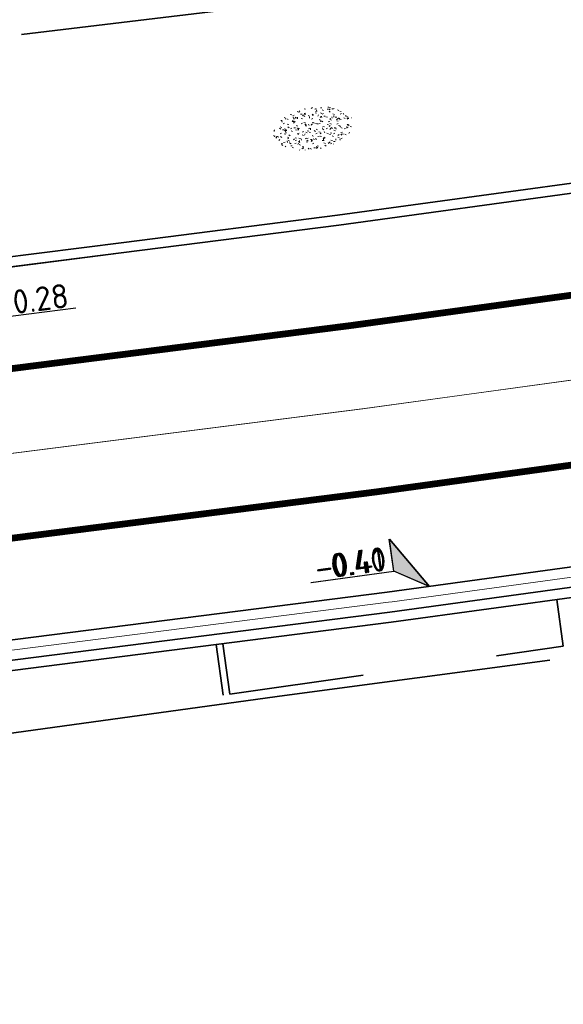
# Model space of a CAD drawing. Header units: metres. Extents: x 0 to 269924, y 0 to 933292.
# Tile 152 of 247: x 134475 to 134483, y 466557 to 466572. Entities that reach past the tile are written whole.
import ezdxf
from ezdxf import colors
from ezdxf.entities.mleader import LeaderData, LeaderLine
from ezdxf.enums import TextEntityAlignment as Align
from ezdxf.math import Vec2, Vec3

# ---------------------------------------------------------------- set-up
doc = ezdxf.new("R2010")
doc.units = ezdxf.units.M
for name, pattern in [('VH-OPSLUITBAND_100X200', [16, 8, -2, 4, -2]), ('VH-OPSLUITBAND_150X250', [24, 16, -2, 4, -2]), ('VW-1-1_STREEP', [2, 1, -1]), ('XX-HIDDEN', [4, 2, -2]), ('XX-PROJECTGRENS', [18, 12, -3, 0, -3])]:
    doc.linetypes.add(name, pattern=pattern)
doc.layers.add('N-WE-GR-GRAS-S', color=7, linetype='Continuous', lineweight=18, true_color=0x00a500)
for name, color, linetype, lineweight in [('N-WE-KG-GRENS_PROJECT-G', 7, 'XX-PROJECTGRENS', 35), ('N-WE-VH-GOOT_STRAATBAKSTEEN-G', 170, 'Continuous', 35), ('N-WE-VH-KANTOPSLUITING_OPSLUITBAND_100X200-G', 150, 'VH-OPSLUITBAND_100X200', 35), ('N-WE-VH-KANTOPSLUITING_OPSLUITBAND_150X250-G', 150, 'VH-OPSLUITBAND_150X250', 35), ('N-WE-VH-KANTOPSLUITING_VOORKANTBAND-G', 50, 'Continuous', 35), ('N-WE-VH-MATERIAALGRENS-G', 7, 'XX-HIDDEN', 35), ('N-WE-VH-VERHARDING-T18', 10, 'Continuous', 18), ('N-WE-VW-MARKERING_LANGS_STREEP_11_010-G', 7, 'VW-1-1_STREEP', 13), ('X-XX-AL-HOOGTELABEL-S', 7, 'Continuous', 25)]:
    doc.layers.add(name, color=color, linetype=linetype, lineweight=lineweight)
doc.layers.add('X-XX-AL-HULPLIJN-G', color=30, linetype='Continuous', lineweight=18, plot=False)
doc.styles.add('NLCS-ISO', font='NLCS-ISO.ttf')
doc.styles.add('NLCS-ISO-M200-T18', font='NLCS-ISO.ttf', dxfattribs={"height": 0.36})

# ---------------------------------------------------------------- blocks, each defined once
blk = doc.blocks.new('*U381')
for p, q in [((-2.499, 1.413), (-2.562, 3.812)), ((-2.562, 3.812), (0, 0)), ((-8.7, 1.25), (-2.499, 1.413)), ((0, 0), (-2.499, 1.413))]:
    blk.add_line(p, q)
blk.add_solid([(-2.562, 3.812), (0, 0), (-2.499, 1.413)])
at = {"style": 'NLCS-ISO'}
blk.add_attdef('...', text='', height=1.8, rotation=1.50525, dxfattribs=at).set_placement((-5.588, 0.912), align=Align.BOTTOM_CENTER)
blk = doc.blocks.new('*U646')
for p, q in [((2.434, -1.295), (0, 0)), ((0, 0), (2.383, -3.696)), ((2.383, -3.696), (2.434, -1.295)), ((8.586, -3.826), (2.383, -3.696))]:
    blk.add_line(p, q)
blk.add_solid([(2.434, -1.295), (0, 0), (2.383, -3.696)])
at = {"style": 'NLCS-ISO'}
blk.add_attdef('...', text='', height=1.8, rotation=358.79338, dxfattribs=at).set_placement((5.476, -4.18), align=Align.BOTTOM_CENTER)
blk = doc.blocks.new('SGR-GRAS_01-SO')
at = {"ltscale": 0.1}
for p, q in [((-0.212, 0.998), (-0.269, 1.031)), ((0.073, 0.993), (0.138, 1.031)), ((-1.448, 0.644), (-1.521, 0.664)), ((-1.469, 0.576), (-1.482, 0.65)), ((-1.427, 0.476), (-1.354, 0.496)), ((-1.302, 0.761), (-1.324, 0.774)), ((-1.284, 0.684), (-1.278, 0.759)), ((-1.154, 0.647), (-1.207, 0.7)), ((-0.939, 0.84), (-1.004, 0.878)), ((-0.968, 0.512), (-0.915, 0.565)), ((-0.893, 0.496), (-0.965, 0.515)), ((-0.892, 0.812), (-0.817, 0.812)), ((-0.873, 0.655), (-0.886, 0.729)), ((-0.871, 0.625), (-0.799, 0.644)), ((-0.804, 0.474), (-0.869, 0.511)), ((-0.73, 0.647), (-0.783, 0.7)), ((-0.689, 0.607), (-0.682, 0.682)), ((-0.576, 0.919), (-0.64, 0.957)), ((-0.562, 0.919), (-0.509, 0.972)), ((-0.441, 0.553), (-0.506, 0.59)), ((-0.427, 0.785), (-0.499, 0.804)), ((-0.425, 0.706), (-0.36, 0.743)), ((-0.305, 0.647), (-0.358, 0.7)), ((-0.317, 0.812), (-0.242, 0.812)), ((-0.316, 0.774), (-0.244, 0.793)), ((-0.278, 0.735), (-0.291, 0.809)), ((-0.078, 0.632), (-0.143, 0.669)), ((-0.093, 0.53), (-0.087, 0.604)), ((-0.002, 0.47), (0.071, 0.489)), ((0.128, 0.636), (0.056, 0.656)), ((0.119, 0.647), (0.066, 0.7)), ((0.286, 0.711), (0.221, 0.748)), ((0.239, 0.923), (0.312, 0.942)), ((0.258, 0.812), (0.333, 0.812)), ((0.317, 0.814), (0.304, 0.888)), ((0.322, 0.565), (0.375, 0.618)), ((0.429, 0.477), (0.494, 0.514)), ((0.543, 0.647), (0.49, 0.7)), ((0.502, 0.452), (0.509, 0.527)), ((0.594, 0.925), (0.522, 0.945)), ((0.554, 0.619), (0.626, 0.638)), ((0.649, 0.79), (0.584, 0.827)), ((0.684, 0.487), (0.611, 0.507)), ((0.833, 0.812), (0.908, 0.812)), ((0.912, 0.894), (0.907, 0.925)), ((0.967, 0.647), (0.914, 0.7)), ((0.927, 0.764), (0.992, 0.802)), ((1.012, 0.869), (0.947, 0.906)), ((1.15, 0.777), (1.077, 0.796)), ((1.147, 0.502), (1.082, 0.54)), ((1.109, 0.767), (1.182, 0.787)), ((1.392, 0.647), (1.339, 0.7)), ((1.51, 0.581), (1.445, 0.619)), ((-1.964, -0.07), (-1.977, 0.004)), ((-1.93, 0.188), (-1.925, 0.244)), ((-1.893, 0.237), (-1.921, 0.253)), ((-1.668, 0.023), (-1.595, 0.043)), ((-1.596, 0.241), (-1.649, 0.294)), ((-1.53, 0.316), (-1.595, 0.353)), ((-1.517, 0.187), (-1.442, 0.187)), ((-1.358, 0.206), (-1.431, 0.226)), ((-1.421, 0.131), (-1.356, 0.168)), ((-1.369, 0.009), (-1.382, 0.083)), ((-1.375, 0.106), (-1.322, 0.159)), ((-1.334, 0.111), (-1.328, 0.186)), ((-1.167, 0.395), (-1.232, 0.432)), ((-1.172, 0.241), (-1.225, 0.294)), ((-1.112, 0.172), (-1.04, 0.192)), ((-1.032, 0.028), (-1.097, 0.066)), ((-0.942, 0.187), (-0.867, 0.187)), ((-0.923, 0.418), (-0.858, 0.456)), ((-0.803, 0.057), (-0.875, 0.077)), ((-0.747, 0.241), (-0.8, 0.294)), ((-0.773, 0.089), (-0.786, 0.163)), ((-0.739, 0.034), (-0.732, 0.109)), ((-0.669, 0.107), (-0.734, 0.145)), ((-0.557, 0.321), (-0.485, 0.34)), ((-0.337, 0.347), (-0.41, 0.366)), ((-0.323, 0.241), (-0.376, 0.294)), ((-0.306, 0.186), (-0.371, 0.224)), ((-0.367, 0.187), (-0.292, 0.187)), ((-0.243, 0.017), (-0.17, 0.036)), ((-0.178, 0.169), (-0.191, 0.242)), ((-0.143, -0.043), (-0.137, 0.032)), ((-0.085, 0.159), (-0.032, 0.212)), ((-0.069, 0.189), (-0.004, 0.227)), ((0.057, 0.265), (-0.008, 0.303)), ((0.101, 0.241), (0.048, 0.294)), ((0.218, 0.198), (0.146, 0.217)), ((0.208, 0.187), (0.283, 0.187)), ((0.313, 0.166), (0.385, 0.185)), ((0.42, 0.344), (0.355, 0.382)), ((0.417, 0.248), (0.404, 0.322)), ((0.526, 0.241), (0.472, 0.294)), ((0.555, -0.022), (0.49, 0.015)), ((0.774, 0.049), (0.701, 0.069)), ((0.784, 0.423), (0.719, 0.461)), ((0.783, 0.187), (0.858, 0.187)), ((0.918, 0.057), (0.853, 0.094)), ((0.868, 0.315), (0.941, 0.334)), ((0.95, 0.241), (0.897, 0.294)), ((1.012, 0.328), (0.999, 0.402)), ((1.098, 0.375), (1.104, 0.45)), ((1.239, 0.338), (1.167, 0.358)), ((1.183, 0.011), (1.255, 0.03)), ((1.206, 0.212), (1.259, 0.265)), ((1.282, 0.136), (1.217, 0.173)), ((1.283, 0.248), (1.348, 0.286)), ((1.374, 0.241), (1.321, 0.294)), ((1.358, 0.187), (1.433, 0.187)), ((1.424, 0.463), (1.496, 0.483)), ((1.645, 0.215), (1.58, 0.252)), ((1.607, 0.407), (1.594, 0.481)), ((1.693, 0.298), (1.7, 0.373)), ((1.795, 0.19), (1.722, 0.209)), ((1.738, 0.159), (1.81, 0.179)), ((1.798, 0.241), (1.745, 0.294)), ((1.933, 0.187), (1.948, 0.187)), ((-1.918, -0.157), (-1.854, -0.119)), ((-1.824, -0.083), (-1.897, -0.064)), ((-1.759, -0.13), (-1.823, -0.092)), ((-1.782, -0.301), (-1.729, -0.248)), ((-1.624, -0.496), (-1.689, -0.459)), ((-1.613, -0.166), (-1.667, -0.113)), ((-1.567, -0.438), (-1.492, -0.438)), ((-1.395, -0.051), (-1.46, -0.013)), ((-1.385, -0.462), (-1.378, -0.387)), ((-1.353, -0.281), (-1.281, -0.261)), ((-1.269, -0.232), (-1.341, -0.212)), ((-1.261, -0.417), (-1.326, -0.38)), ((-1.269, -0.557), (-1.282, -0.483)), ((-1.189, -0.166), (-1.242, -0.113)), ((-1.065, -0.386), (-1, -0.348)), ((-0.992, -0.438), (-0.917, -0.438)), ((-0.897, -0.338), (-0.962, -0.301)), ((-0.765, -0.166), (-0.818, -0.113)), ((-0.798, -0.132), (-0.726, -0.112)), ((-0.789, -0.539), (-0.782, -0.464)), ((-0.713, -0.381), (-0.786, -0.361)), ((-0.674, -0.477), (-0.687, -0.403)), ((-0.534, -0.259), (-0.599, -0.222)), ((-0.567, -0.098), (-0.502, -0.061)), ((-0.491, -0.248), (-0.438, -0.195)), ((-0.484, -0.436), (-0.411, -0.416)), ((-0.417, -0.438), (-0.342, -0.438)), ((-0.341, -0.166), (-0.394, -0.113)), ((-0.248, -0.091), (-0.32, -0.072)), ((-0.171, -0.18), (-0.236, -0.143)), ((-0.078, -0.398), (-0.091, -0.324)), ((0.084, -0.166), (0.031, -0.113)), ((0.072, -0.287), (0.144, -0.268)), ((0.192, -0.101), (0.127, -0.064)), ((0.158, -0.438), (0.233, -0.438)), ((0.308, -0.24), (0.235, -0.221)), ((0.327, -0.468), (0.262, -0.43)), ((0.287, -0.327), (0.352, -0.289)), ((0.452, -0.12), (0.459, -0.046)), ((0.508, -0.166), (0.455, -0.113)), ((0.517, -0.318), (0.504, -0.244)), ((0.69, -0.389), (0.625, -0.351)), ((0.627, -0.138), (0.7, -0.119)), ((0.733, -0.438), (0.808, -0.438)), ((0.785, -0.039), (0.85, -0.002)), ((0.863, -0.389), (0.791, -0.37)), ((0.799, -0.195), (0.852, -0.142)), ((0.932, -0.166), (0.879, -0.113)), ((0.942, -0.442), (1.014, -0.423)), ((1.053, -0.31), (0.988, -0.272)), ((1.048, -0.198), (1.054, -0.123)), ((1.112, -0.239), (1.099, -0.165)), ((1.329, -0.1), (1.256, -0.08)), ((1.356, -0.166), (1.303, -0.113)), ((1.308, -0.438), (1.383, -0.438)), ((1.416, -0.231), (1.351, -0.193)), ((1.497, -0.293), (1.569, -0.274)), ((1.639, -0.268), (1.704, -0.231)), ((1.643, -0.275), (1.65, -0.2)), ((1.707, -0.159), (1.694, -0.085)), ((1.779, -0.152), (1.715, -0.114)), ((1.781, -0.166), (1.728, -0.113)), ((1.884, -0.248), (1.812, -0.229)), ((-1.631, -0.572), (-1.684, -0.519)), ((-1.535, -0.657), (-1.498, -0.636)), ((-1.207, -0.572), (-1.26, -0.519)), ((-1.179, -0.67), (-1.252, -0.651)), ((-1.126, -0.784), (-1.191, -0.746)), ((-1.039, -0.585), (-0.967, -0.565)), ((-0.898, -0.654), (-0.845, -0.601)), ((-0.836, -0.943), (-0.853, -0.926)), ((-0.783, -0.572), (-0.836, -0.519)), ((-0.763, -0.705), (-0.828, -0.667)), ((-0.725, -0.889), (-0.652, -0.869)), ((-0.709, -0.902), (-0.644, -0.864)), ((-0.624, -0.819), (-0.696, -0.799)), ((-0.582, -0.994), (-0.587, -0.97)), ((-0.399, -0.626), (-0.464, -0.588)), ((-0.376, -0.979), (-0.429, -0.926)), ((-0.358, -0.572), (-0.411, -0.519)), ((-0.265, -0.992), (-0.33, -0.955)), ((-0.158, -0.529), (-0.23, -0.51)), ((-0.211, -0.614), (-0.146, -0.577)), ((-0.193, -0.616), (-0.187, -0.541)), ((-0.169, -0.74), (-0.097, -0.72)), ((-0.068, -0.968), (-0.141, -0.948)), ((-0.036, -0.547), (-0.101, -0.509)), ((-0.014, -1.008), (0.039, -0.955)), ((0.048, -0.979), (-0.005, -0.926)), ((0.021, -0.964), (0.008, -0.89)), ((0.066, -0.572), (0.013, -0.519)), ((0.099, -0.913), (0.034, -0.876)), ((0.397, -0.678), (0.325, -0.659)), ((0.386, -0.591), (0.459, -0.572)), ((0.393, -0.601), (0.446, -0.548)), ((0.462, -0.834), (0.397, -0.797)), ((0.402, -0.693), (0.409, -0.618)), ((0.472, -0.979), (0.419, -0.926)), ((0.49, -0.572), (0.437, -0.519)), ((0.617, -0.884), (0.604, -0.81)), ((0.643, -0.843), (0.708, -0.806)), ((0.701, -0.895), (0.773, -0.876)), ((0.825, -0.755), (0.76, -0.718)), ((0.856, -0.938), (0.844, -0.926)), ((0.914, -0.572), (0.861, -0.519)), ((0.953, -0.827), (0.88, -0.808)), ((0.998, -0.77), (1.004, -0.696)), ((1.188, -0.676), (1.123, -0.639)), ((1.141, -0.556), (1.206, -0.518)), ((1.212, -0.805), (1.199, -0.731)), ((1.256, -0.746), (1.328, -0.727)), ((1.339, -0.572), (1.286, -0.519)), ((1.419, -0.538), (1.346, -0.518)), ((1.551, -0.597), (1.486, -0.56)), ((1.684, -0.547), (1.736, -0.495)), ((1.713, -0.522), (1.71, -0.519)), ((0.172, -1.037), (0.218, -1.024))]:
    blk.add_line(p, q, dxfattribs=at)
at = {"ltscale": 0.1, "style": 'NLCS-ISO'}
blk.add_attdef('TYPE', text='', height=0.5, dxfattribs=at).set_placement((3.471, -0.016), align=Align.MIDDLE_CENTER)

msp = doc.modelspace()

# ---------------------------------------------------------------- linework, layer by layer
at = {"layer": 'N-WE-KG-GRENS_PROJECT-G', "flags": 128}
msp.add_lwpolyline([(133942.152, 466524.013), (133955.533, 466522.507), (133956.145, 466521.626), (133962.811, 466521.355), (133963.543, 466522.67), (133965.054, 466522.563), (133965.551, 466521.193), (133981.5, 466520.334), (133981.565, 466520.896), (133982.028, 466520.86), (133994.134, 466520.33), (133994.151, 466519.671), (134009.067, 466519.478), (134013.911, 466519.512), (134027.732, 466519.636), (134028.693, 466519.554), (134034.796, 466519.611), (134050.86, 466519.659), (134068.501, 466520.152), (134071.254, 466520.237), (134077.26, 466520.692), (134094.041, 466522.635), (134101.385, 466523.282), (134101.428, 466523.91), (134128.995, 466527.092), (134141.938, 466528.627), (134148.421, 466529.392), (134148.476, 466529.087), (134157.108, 466530.24), (134157.762, 466530.339), (134157.953, 466529.076), (134163.706, 466529.946), (134172.69, 466531.055), (134201.838, 466535.069), (134202.197, 466534.878), (134203.304, 466535.042), (134208.161, 466535.722), (134214.682, 466536.673), (134215.15, 466536.846), (134235.766, 466539.754), (134239.587, 466540.449), (134251.117, 466542.218), (134251.536, 466542.09), (134264.479, 466543.833), (134264.487, 466544.317), (134273.56, 466545.641), (134273.608, 466545.287), (134285.679, 466546.863), (134299.118, 466548.971), (134309.192, 466550.345), (134329.805, 466553.659), (134341.526, 466555.206), (134346.97, 466556.112), (134351.977, 466556.025), (134358.949, 466556.887), (134359.186, 466557.313), (134365.426, 466557.917), (134389.225, 466560.758), (134395.395, 466561.519), (134400.633, 466562.019), (134418.638, 466563.907), (134426.404, 466566.343), (134432.472, 466567.14), (134437.532, 466567.422), (134444.848, 466568.25), (134448.277, 466568.388), (134484.594, 466572.762), (134486.539, 466572.966), (134490.599, 466573.546), (134498.499, 466574.536), (134514.318, 466576.701), (134542.397, 466581.367), (134546.702, 466582.122), (134551.593, 466582.441), (134551.871, 466583.179), (134557.906, 466584.406), (134558.276, 466584.115), (134567.36, 466586.004), (134582.717, 466588.715), (134583.108, 466588.972), (134590.444, 466590.398), (134630.038, 466598.271), (134633.264, 466598.923), (134632.087, 466604.993), (134646.051, 466607.537), (134647.414, 466607.429), (134666.972, 466611.405), (134675.342, 466617.463), (134674.819, 466607.593), (134696.995, 466610.537), (134702.172, 466611.327), (134706.525, 466612.071), (134709.085, 466612.323), (134712.087, 466612.776), (134715, 466613.203), (134716.349, 466613.229), (134723.364, 466613.968), (134738.981, 466616.639), (134746.062, 466617.28), (134746.09, 466616.641), (134760.121, 466618.861), (134759.993, 466619.829), (134768.446, 466621.137), (134784.615, 466623.738), (134787.541, 466625.072), (134796.772, 466626.479), (134796.899, 466625.715), (134813.878, 466628.545), (134820.226, 466629.584), (134847.68, 466634.234), (134881.79, 466639.204), (134881.926, 466639.532), (134884.43, 466640.009), (134893.797, 466641.711), (134903.085, 466643.328), (134904.138, 466643.527), (134920.265, 466646.374), (134921.332, 466646.578), (134937.367, 466649.518), (134938.501, 466649.708), (134961.555, 466654.096), (134967.764, 466655.262), (134974.722, 466656.563), (134984.23, 466658.491), (134992.023, 466659.998), (134995.809, 466660.766), (135000.442, 466661.693), (135009.695, 466663.648), (135010.659, 466663.869), (135018.832, 466665.618), (135021.92, 466666.314), (135034.093, 466668.943), (135034.161, 466668.769), (135043.8, 466670.832), (135059.084, 466674.02), (135068.771, 466676.078), (135083.089, 466679.034), (135091.902, 466680.993), (135097.488, 466682.166), (135104.831, 466683.651), (135116.534, 466686.231), (135119.892, 466686.792), (135126.3, 466688.013), (135127.347, 466688.196), (135130.448, 466688.891), (135135.602, 466689.887), (135140.19, 466691.518), (135166.592, 466696.94), (135182.368, 466700.724), (135201.902, 466704.748), (135203.941, 466705.082), (135209.867, 466705.957), (135217.801, 466707.782), (135228.821, 466709.933), (135242.391, 466712.598), (135277.698, 466719.723), (135279.457, 466720.111), (135279.55, 466721.578), (135288.178, 466723.073), (135350.963, 466735.305), (135501.986, 466763.685), (135501.162, 466761.839), (135525.132, 466766.833), (135533.639, 466768.672), (135569.042, 466775.188), (135582.767, 466777.378), (135584.022, 466777.634), (135585.675, 466776.264, 0.01918), (135652.451, 466792.01), (135652.891, 466793.457), (135660.981, 466795.919), (135661.574, 466796.074), (135664.481, 466796.836), (135665.946, 466796.651), (135673.558, 466799.328), (135680.977, 466801.739), (135687.276, 466804.201), (135692.547, 466806.295), (135705.432, 466809.743), (135712.094, 466810.706), (135728.145, 466817.035), (135760.285, 466825.832), (135773.458, 466829.179), (135789.116, 466834.08), (135813.029, 466842.892), (135823.352, 466846.718), (135839.426, 466852.91), (135860.96, 466860.89), (135867.928, 466863.26), (135895.199, 466872.784), (135899.312, 466861.8), (135873.359, 466852.082), (135873.188, 466848.843), (135867.814, 466846.669), (135856.104, 466842.036), (135847.253, 466838.505), (135830.033, 466832.514), (135818.854, 466828.652), (135812.865, 466826.949), (135808.959, 466825.804), (135805.053, 466824.658), (135770.731, 466814.307), (135766.971, 466812.016), (135761.879, 466808.079), (135757.591, 466807.133), (135743.839, 466803.566), (135724.075, 466798.35), (135721.275, 466798.229), (135720.422, 466801.401), (135715.133, 466799.834), (135698.553, 466794.754), (135698.279, 466793.693), (135686.038, 466790.352), (135686.038, 466789.248), (135686.038, 466787.562), (135681.985, 466786.092), (135677.719, 466785.319), (135623.458, 466770.711), (135607.41, 466767.662), (135584.355, 466763.142), (135577.091, 466761.475), (135570.47, 466760.803), (135524.714, 466753.103), (135522.642, 466752.878), (135515.666, 466751.661), (135498.388, 466748.218), (135460.498, 466741.759), (135438.515, 466737.953), (135402.134, 466731.048), (135401.842, 466732.671), (135396.111, 466731.637), (135390.927, 466730.659), (135374.008, 466727.423), (135342.463, 466720.896), (135337.831, 466720.249), (135332.781, 466719.412), (135316.41, 466716.549), (135312.764, 466716.512), (135301.04, 466714.003), (135296.667, 466713.077), (135288.078, 466711.338), (135288.031, 466710.414), (135288.066, 466708.643), (135283.612, 466707.738), (135244.114, 466700.084), (135242.59, 466702.114), (135218.779, 466697.088), (135216.4, 466696.736), (135207.126, 466694.996), (135197.842, 466693.22), (135196.987, 466690.777), (135188.214, 466689.009), (135186.218, 466690.919), (135157.953, 466685.339), (135157.545, 466682.623), (135152.388, 466681.564), (135151.517, 466683.806), (135135.729, 466680.62), (135134.464, 466677.149), (135128.184, 466675.854), (135125.788, 466678.571), (135109.606, 466675.114), (135107.871, 466673.543), (135107.871, 466672.134), (135099.469, 466670.442), (135080.265, 466666.625), (135079.406, 466666.151), (135069.61, 466664.202), (135057.638, 466661.759), (135035.803, 466657.155), (135033.723, 466658.689), (135013.618, 466654.679), (135014.198, 466652.086), (135012.612, 466651.731), (135012.176, 466654.16), (134999.525, 466651.581), (134981.058, 466648.065), (134978.74, 466647.609), (134978.586, 466647.723), (134973.29, 466646.777), (134967.912, 466645.754), (134966.071, 466645.409), (134952.75, 466642.776), (134952.592, 466643.577), (134951.246, 466643.315), (134944.955, 466642.097), (134940.872, 466641.345), (134939.907, 466640.789), (134925.329, 466637.906), (134925.171, 466637.877), (134925.333, 466636.966), (134925.553, 466635.733), (134922.159, 466635.157), (134921.983, 466636.201), (134920.712, 466635.973), (134906.644, 466633.431), (134906.509, 466633.768), (134899.927, 466632.517), (134896.041, 466630.574), (134862.297, 466626.202), (134861.423, 466623.924), (134854.723, 466622.819), (134853.222, 466624.597), (134834.721, 466621.381), (134818.755, 466618.638), (134803.128, 466616.182), (134801.097, 466614.744), (134787.48, 466613.242), (134768.983, 466610.888), (134755.14, 466609.258), (134754.957, 466609.237), (134754.786, 466610.217), (134731.872, 466606.359), (134713.4, 466603.055), (134699.607, 466600.717), (134685.428, 466598.156), (134675.878, 466596.194), (134672.276, 466595.656), (134668.91, 466595.016), (134645.926, 466591.058), (134638.577, 466590.001), (134611.474, 466584.899), (134601.717, 466583.131), (134600.6, 466582.901), (134592.762, 466581.44), (134575.118, 466578.109), (134569.726, 466577.127), (134558.057, 466574.923), (134547.369, 466573.132), (134538.23, 466571.522), (134531.355, 466570.551), (134524.272, 466569.346), (134519.026, 466568.326), (134515.39, 466567.719), (134505.384, 466563.341), (134500.986, 466562.643), (134495.881, 466561.909), (134495.823, 466562.312), (134492.204, 466563.642), (134484.398, 466562.518), (134478.905, 466561.786), (134469.843, 466560.533), (134464.536, 466559.742), (134456.919, 466558.745), (134448.033, 466557.687), (134433.208, 466556.61), (134412.104, 466554.577), (134407.553, 466554.101), (134387.467, 466551.741), (134381.785, 466550.955), (134364.962, 466548.659), (134360.191, 466548.481), (134354.944, 466547.628), (134324.113, 466542.837), (134319.685, 466541.923), (134312.466, 466540.844), (134307.061, 466539.9), (134305.527, 466540.739), (134283.993, 466537.831), (134278.004, 466536.268), (134260.392, 466533.941), (134253.899, 466532.65), (134244.867, 466531.618), (134227.961, 466528.835), (134196.876, 466524.748), (134191.294, 466524.652), (134189.441, 466519.487), (134180.543, 466523.251), (134138.079, 466517.961), (134135.279, 466517.668), (134120.646, 466515.791), (134115.858, 466514.998), (134094.415, 466512.788), (134094.483, 466512.133), (134077.905, 466510.692), (134056.132, 466509.19), (134043.898, 466509.02), (134033.049, 466509.242), (134023.923, 466509.529), (134011.048, 466510.262), (134011.12, 466510.989), (133978.031, 466511.971), (133977.492, 466511.386), (133976.525, 466511.415), (133970.93, 466511.61), (133940.859, 466512.853), (133936.339, 466513.04), (133926.354, 466513.566), (133918.767, 466513.929), (133914.845, 466514.016), (133909.555, 466514.279), (133907.78, 466514.373), (133898.183, 466514.701), (133889.291, 466514.99), (133877.411, 466515.387), (133865.169, 466516.189), (133858.598, 466516.511), (133853.557, 466516.784), (133840.824, 466517.534), (133833.647, 466517.757), (133833.706, 466517.421), (133832.853, 466517.458), (133826.979, 466517.575), (133808.076, 466518.296), (133803.308, 466518.179), (133802.56, 466518.555), (133780.072, 466520.153), (133779.6, 466519.291), (133774.066, 466519.538), (133773.735, 466520.559), (133740.527, 466522.642), (133713.376, 466524.159), (133705.703, 466524.636), (133705.709, 466526.266), (133685.059, 466527.583), (133660.563, 466529.253), (133639.129, 466529.346), (133622.453, 466530.286), (133616.388, 466530.543), (133614.494, 466530.624), (133604.393, 466531.597), (133597.464, 466531.465), (133574.3, 466531.955), (133566.695, 466531.543), (133561.32, 466531.616), (133554.142, 466531.627), (133545.309, 466531.719), (133535.509, 466531.795), (133530.483, 466531.897), (133499.098, 466532.845), (133498.91, 466530.624), (133497.604, 466522.359), (133448.566, 466524.379), (133448.421, 466522.59), (133414.567, 466524.034), (133414.497, 466533.241), (133401.904, 466533.723), (133353.812, 466535.745), (133352.26, 466536.139), (133333.107, 466536.524), (133333.343, 466545.829), (133369.152, 466544.714), (133381.325, 466544.396), (133400.699, 466543.637), (133404.005, 466543.551), (133435.456, 466542.61), (133435.456, 466542.277), (133451.526, 466541.628), (133467.883, 466541.235), (133477.659, 466542.034), (133509.103, 466541.442), (133515.138, 466541.284), (133519.939, 466540.992), (133525.525, 466540.798), (133532.518, 466540.097), (133548.147, 466539.778), (133548.297, 466540.601), (133555.22, 466540.722), (133564.265, 466540.558), (133565.06, 466540.188), (133570.074, 466540.025), (133574.07, 466539.875), (133576.623, 466539.795), (133577.163, 466540.007), (133601.21, 466539.677), (133602.809, 466541.635), (133610.483, 466541.448), (133611.878, 466539.353), (133618.8, 466539.154), (133622.331, 466538.943), (133622.362, 466539.485), (133627.247, 466539.274), (133627.305, 466538.709), (133642.487, 466537.733), (133654.92, 466537.235), (133674.71, 466536.649), (133674.766, 466536.962), (133682.638, 466536.639), (133685.084, 466535.631), (133701.924, 466534.36), (133703.6, 466534.856), (133708.504, 466534.396), (133731.895, 466532.391), (133737.992, 466531.942), (133749.854, 466530.901), (133752.15, 466530.77), (133756.921, 466530.655), (133767.535, 466530.109), (133779.853, 466530.016), (133787.77, 466529.934), (133810.905, 466528.967), (133832.384, 466528.238), (133837.192, 466527.837), (133897.841, 466525.036)], format="xyb", close=True, dxfattribs=at)
at = {"layer": 'N-WE-VH-GOOT_STRAATBAKSTEEN-G'}
msp.add_lwpolyline([(134357.852, 466549.495), (134370.346, 466550.938), (134396.651, 466554.098), (134410.847, 466555.614), (134423.632, 466556.946), (134434.654, 466558.051), (134460.746, 466560.816), (134480.43, 466563.319), (134486.789, 466564.194), (134497.026, 466565.857), (134611.249, 466586.003), (134638.592, 466590.9), (134674.683, 466597.217), (134713.471, 466604.18), (134725.086, 466606.188), (134795.017, 466617.741), (134824.08, 466622.978), (134840.473, 466625.76)], dxfattribs=at)
at = {"layer": 'N-WE-VH-KANTOPSLUITING_OPSLUITBAND_100X200-G'}
msp.add_lwpolyline([(134477.994, 466561.791), (134477.89, 466562.542)], dxfattribs=at)
at = {"layer": 'N-WE-VH-KANTOPSLUITING_OPSLUITBAND_150X250-G', "flags": 128}
msp.add_lwpolyline([(134473.979, 466568.194), (134476.52, 466568.517), (134476.52, 466568.517), (134479.689, 466568.92), (134485.951, 466569.782), (134496.123, 466571.435)], dxfattribs=at)
msp.add_lwpolyline([(133803.113, 466520.735, 0.00434), (133941.553, 466514.658, 0.021391), (134085.352, 466513.689, 0.018725), (134137.947, 466518.998, 0.0074), (134227.513, 466531.018), (134342.279, 466547.103), (134357.862, 466549.043), (134370.399, 466550.491), (134396.702, 466553.651), (134410.894, 466555.167), (134423.677, 466556.499), (134434.291, 466557.562), (134443.264, 466558.511), (134460.798, 466560.369), (134480.489, 466562.873), (134486.856, 466563.749), (134497.101, 466565.414), (134501.62, 466566.211)], format="xyb", dxfattribs=at)
at = {"layer": 'N-WE-VH-KANTOPSLUITING_VOORKANTBAND-G', "flags": 128}
for points in [[(133803.121, 466520.885, 0.00434), (133941.56, 466514.808, 0.02139), (134085.345, 466513.838, 0.018725), (134137.927, 466519.147, 0.0074), (134227.492, 466531.166), (134342.26, 466547.251), (134357.844, 466549.192), (134370.381, 466550.64), (134396.685, 466553.8), (134410.879, 466555.316), (134423.662, 466556.648), (134434.337, 466557.718), (134443.187, 466558.654), (134460.781, 466560.518), (134480.47, 466563.022), (134486.834, 466563.897), (134497.076, 466565.562), (134611.302, 466585.708), (134638.644, 466590.605), (134674.736, 466596.922), (134713.523, 466603.885), (134725.136, 466605.892), (134795.068, 466617.445), (134824.131, 466622.682)], [(134683.128, 466604.321), (134673.723, 466602.633), (134637.633, 466596.316), (134610.287, 466591.418), (134496.107, 466571.28), (134485.974, 466569.633), (134479.709, 466568.772), (134476.477, 466568.361), (134460.109, 466566.28), (134456.131, 466565.858), (134444.999, 466564.678), (134435.552, 466563.677), (134434.09, 466563.522), (134423.072, 466562.418), (134410.27, 466561.084), (134396.031, 466559.563), (134369.703, 466556.401), (134357.153, 466554.951), (134341.499, 466553.001), (134226.661, 466536.907, -0.007407), (134137.185, 466524.9, -0.018717), (134085.057, 466519.632, -0.021385), (133941.805, 466520.603, -0.002476), (133862.862, 466523.773)]]:
    msp.add_lwpolyline(points, format="xyb", dxfattribs=at)
at = {"layer": 'N-WE-VH-KANTOPSLUITING_VOORKANTBAND-G'}
msp.add_lwpolyline([(134460.109, 466566.28), (134476.477, 466568.361)], dxfattribs=at)
at = {"layer": 'N-WE-VH-KANTOPSLUITING_VOORKANTBAND-G', "flags": 128}
for points in [[(134483.042, 466562.517), (134482.946, 466563.211)], [(134478.093, 466561.805), (134477.99, 466562.555)]]:
    msp.add_lwpolyline(points, dxfattribs=at)
at = {"layer": 'N-WE-VH-MATERIAALGRENS-G'}
msp.add_lwpolyline([(134478.093, 466561.805), (134483.042, 466562.517)], dxfattribs=at)
at = {"layer": 'N-WE-VW-MARKERING_LANGS_STREEP_11_010-G', "ltscale": 5, "const_width": 0.1, "flags": 128}
for points in [[(134188.618, 466529.958, 0.003169), (134226.876, 466535.422), (134341.696, 466551.514), (134357.332, 466553.461), (134369.878, 466554.911), (134396.2, 466558.072), (134410.427, 466559.592), (134423.225, 466560.926), (134434.244, 466562.03), (134460.283, 466564.79), (134479.881, 466567.281), (134486.196, 466568.15), (134496.358, 466569.801), (134610.549, 466589.941), (134637.894, 466594.839), (134673.985, 466601.156), (134712.777, 466608.12), (134724.419, 466610.132), (134794.327, 466621.681), (134822.025, 466625.875), (134823.523, 466626.129)], [(134823.824, 466624.456), (134823.821, 466624.456), (134794.762, 466619.219), (134724.836, 466607.667), (134713.211, 466605.657), (134674.422, 466598.694), (134638.33, 466592.377), (134610.987, 466587.48), (134496.776, 466567.336), (134486.567, 466565.677), (134480.258, 466564.809), (134460.572, 466562.306), (134434.5, 466559.543), (134423.479, 466558.438), (134410.69, 466557.106), (134396.482, 466555.588), (134370.171, 466552.428), (134357.63, 466550.979), (134342.023, 466549.036), (134227.234, 466532.948, -0.003169), (134188.945, 466527.479)]]:
    msp.add_lwpolyline(points, format="xyb", dxfattribs=at)
at = {"layer": 'X-XX-AL-HULPLIJN-G'}
for points in [[(134357.537, 466552.227), (134370.024, 466553.67), (134396.341, 466556.83), (134410.559, 466558.349), (134423.352, 466559.682), (134434.372, 466560.787), (134460.428, 466563.548), (134480.069, 466566.045), (134486.382, 466566.913), (134496.567, 466568.569), (134610.768, 466588.711), (134638.112, 466593.608), (134674.203, 466599.925), (134712.994, 466606.888), (134724.628, 466608.899), (134794.587, 466620.457), (134840.079, 466628.077)], [(134465.21, 466561.233), (134473.146, 466562.242), (134480.45, 466563.17), (134480.504, 466563.178), (134486.812, 466564.045), (134497.051, 466565.709), (134578.033, 466579.992)], [(134469.037, 466567.415), (134476.477, 466568.361), (134479.709, 466568.772), (134485.974, 466569.633), (134496.147, 466571.287)], [(134496.588, 466568.572), (134486.381, 466566.913), (134480.094, 466566.048), (134460.428, 466563.548), (134434.372, 466560.787), (134423.352, 466559.682), (134410.559, 466558.349), (134396.341, 466556.83), (134370.024, 466553.67), (134365.483, 466553.145)]]:
    msp.add_lwpolyline(points, dxfattribs=at)

# ---------------------------------------------------------------- block references
at = {"layer": 'N-WE-GR-GRAS-S', "xscale": 0.2999999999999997, "yscale": 0.2999999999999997, "zscale": 0.2999999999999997, "rotation": 10.00000000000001}
msp.add_blockref('SGR-GRAS_01-SO', (134479.332, 466570.211), dxfattribs=at)
at = {"layer": 'X-XX-AL-HOOGTELABEL-S'}
for name, p, xscale, yscale, zscale, rotation, values in [('*U646', (134473.997, 466568.045), 0.2, 0.2, 0.2, 8.452767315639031, {'...': '-0.28'}), ('*U381', (134481.054, 466563.405), 0.2, 0.2, 0.2, 6.325587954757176, {'...': '-0.41'}), ('*U381', (134481.055, 466563.405), 0.2000000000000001, 0.2000000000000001, 0.2000000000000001, 6.325587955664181, {'...': '-0.40'})]:
    msp.add_blockref(name, p, dxfattribs=dict(at, xscale=xscale, yscale=yscale, zscale=zscale, rotation=rotation)).add_auto_attribs(values)

# ---------------------------------------------------------------- leaders
at = {"layer": 'N-WE-VH-VERHARDING-T18'}
ml = msp.add_multileader_mtext('Standard', dxfattribs=at)
ml.set_content('', color=256, style='NLCS-ISO-M200-T18')
ml.set_leader_properties(color=256, linetype='ByLayer', lineweight=-1)
ml.build(insert=Vec2(0, 0))
ml.multileader.update_dxf_attribs({"has_dogleg": 0, "text_left_attachment_type": 5, "text_right_attachment_type": 5, "dogleg_length": 0.36, "arrow_head_size": 0.36})
ctx = ml.context
ctx.base_point, ctx.char_height, ctx.arrow_head_size, ctx.landing_gap_size, ctx.plane_origin = Vec3(135697.392, 466805.766), 0.36, 0.36, 0.18, Vec3(135695.697, 466805.189)
ctx.left_attachment, ctx.right_attachment = 5, 5
notes = []
notes.append((ctx, [(0, (0, 0, 0), (0, 0), (1, 0), 1, [])]))
ctx.mtext.insert, ctx.mtext.rotation, ctx.mtext.flow_direction = Vec3(135697.572, 466806.126), -0.147529, 5
for ctx, leaders in notes:
    for number, flags, end, landing, length, lines in leaders:
        leader = LeaderData()
        leader.index, (leader.has_last_leader_line, leader.has_dogleg_vector, leader.attachment_direction) = number, flags
        leader.last_leader_point, leader.dogleg_vector, leader.dogleg_length = Vec3(end), Vec3(landing), length
        for number, points, colour, breaks in lines:
            line = LeaderLine()
            line.index, line.vertices, line.color, line.breaks = number, Vec3.list(points), colors.encode_raw_color(colour), breaks
            leader.lines.append(line)
        ctx.leaders.append(leader)

doc.saveas('drawing.dxf')
